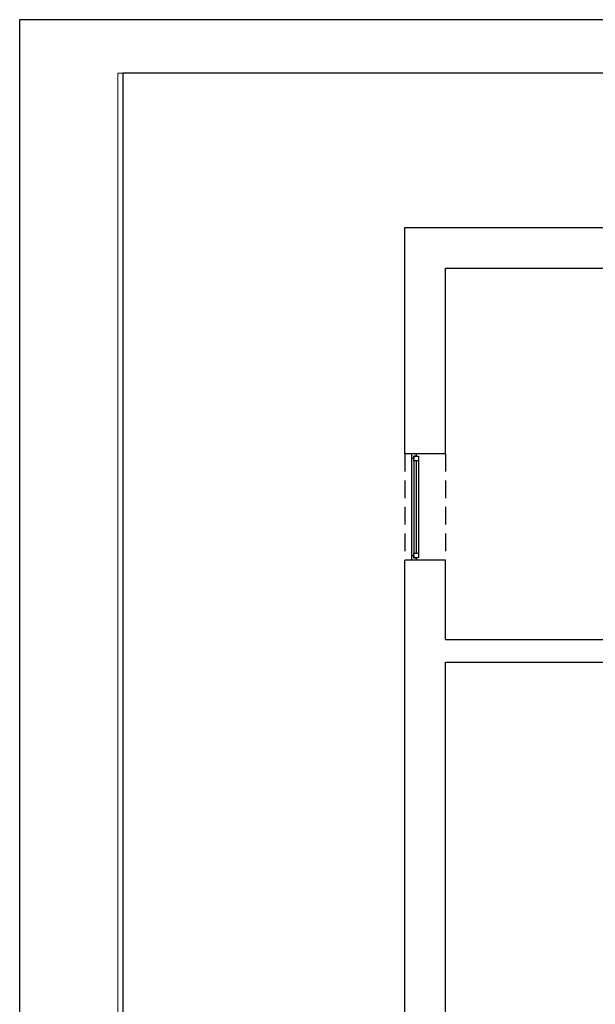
# Model space of a CAD drawing. Header units: millimetres. Extents: x -283 to 124139, y -3891 to 5906.
# Tile 48 of 55: x -283 to 368, y 2286 to 3400. Entities that reach past the tile are written whole.
import ezdxf

# ---------------------------------------------------------------- set-up
doc = ezdxf.new("R2010")
doc.units = ezdxf.units.MM
doc.header["$LTSCALE"] = 20
doc.header["$MEASUREMENT"] = 0
doc.linetypes.add('DASHEDX2', pattern=[1.5, 1, -0.5])
doc.layers.get('0').update_dxf_attribs({"color": 252, "linetype": 'CONTINUOUS'})
for name, color, linetype in [('I-NAD', 252, 'DASHEDX2'), ('I-OKNA', 252, 'CONTINUOUS'), ('I-SCIANA', 252, 'CONTINUOUS'), ('TABELKA', 252, 'CONTINUOUS')]:
    doc.layers.add(name, color=color, linetype=linetype)

msp = doc.modelspace()

# ---------------------------------------------------------------- linework, layer by layer
at = {"linetype": 'Continuous', "lineweight": 5}
msp.add_lwpolyline([(-172.2, 1211.2), (2824, 1211.2), (2824, 3339.3), (-172.2, 3339.3)], close=True, dxfattribs=at)
at = {"layer": 'I-NAD'}
for points in [[(152.7, 2908.6), (152.7, 2788.6)], [(198.8, 2908.6), (198.8, 2788.6)]]:
    msp.add_lwpolyline(points, dxfattribs=at)
at = {"layer": 'I-OKNA'}
for p, q in [((160.5, 2793.7), (160.5, 2903.5)), ((163, 2900.9), (163, 2796.3)), ((165.5, 2900.9), (165.5, 2796.3)), ((168.1, 2900.9), (168.1, 2796.3)), ((168.1, 2900.9), (168.1, 2796.3)), ((168.1, 2791.1), (163, 2791.1))]:
    msp.add_line(p, q, dxfattribs=at)
for points in [[(163, 2906), (163, 2903.5), (160.5, 2903.5), (160.5, 2908.6)], [(165.5, 2908.6), (165.5, 2906), (163, 2906), (168.1, 2906)], [(168.1, 2906), (168.1, 2900.9), (163, 2900.9), (163, 2906)], [(163, 2791.1), (163, 2796.3), (168.1, 2796.3), (168.1, 2791.1)], [(160.5, 2788.6), (160.5, 2793.7), (163, 2793.7), (163, 2791.1)], [(163, 2791.1), (165.5, 2791.1), (165.5, 2788.6)]]:
    msp.add_lwpolyline(points, dxfattribs=at)
at = {"layer": 'I-SCIANA', "linetype": 'Continuous', "lineweight": 25}
for p, q in [((198.8, 2908.6), (152.7, 2908.6)), ((152.7, 2219.8), (152.7, 2788.6)), ((198.8, 2788.6), (152.7, 2788.6)), ((198.8, 2698.6), (198.8, 2788.6)), ((198.8, 2698.6), (478.4, 2698.6)), ((198.8, 2219.8), (198.8, 2673)), ((198.8, 2673), (399.6, 2673))]:
    msp.add_line(p, q, dxfattribs=at)
for points in [[(152.7, 2908.6), (152.7, 3164.7), (384.1, 3164.7)], [(198.8, 2908.6), (198.8, 3118.6), (384.1, 3118.6)]]:
    msp.add_lwpolyline(points, dxfattribs=at)
at = {"layer": 'TABELKA'}
for points in [[(-283.1, 3399.8), (-283.1, 1172.3), (2866.9, 1172.3), (2866.9, 3399.8)], [(-283.1, 3399.8), (-283.1, 1172.3), (2866.9, 1172.3), (2866.9, 3399.8)], [(-166.4, 1215.3), (2824, 1215.3), (2824, 3339.3), (-166.4, 3339.3)]]:
    msp.add_lwpolyline(points, close=True, dxfattribs=at)

doc.saveas('drawing.dxf')
